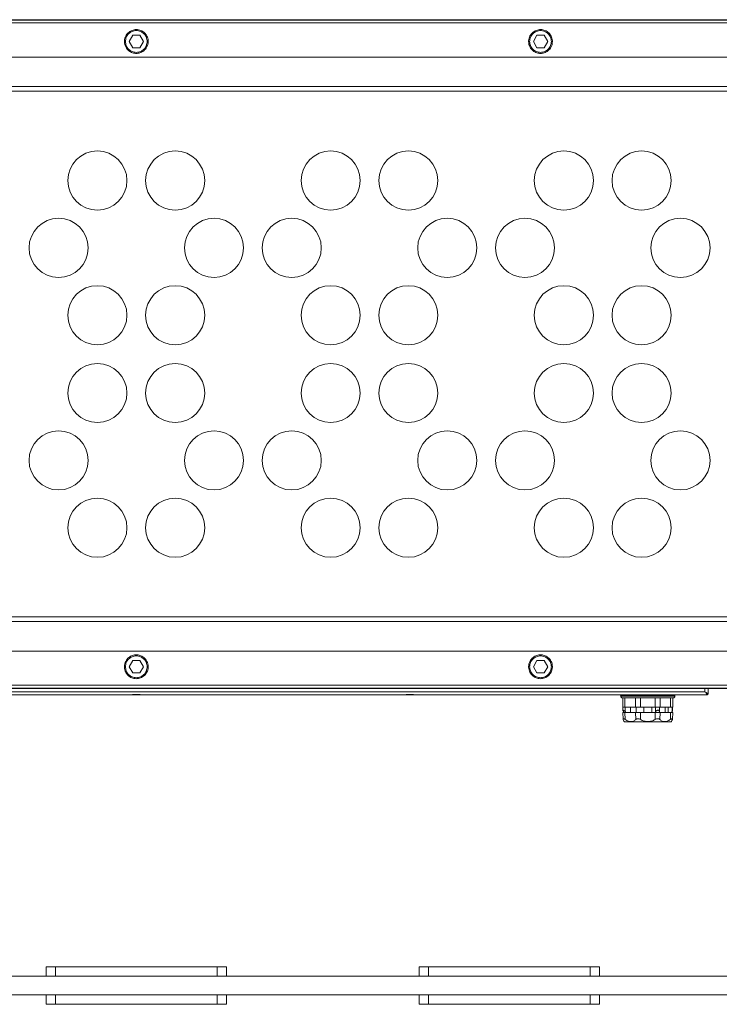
# Model space of a CAD drawing. Header units: millimetres. Extents: x -806 to 2023, y 502 to 1658.
# Tile 15 of 53: x 22 to 247, y 927 to 1243. Entities that reach past the tile are written whole.
import ezdxf

# ---------------------------------------------------------------- set-up
doc = ezdxf.new("R2010")
doc.units = ezdxf.units.MM

# ---------------------------------------------------------------- blocks, each defined once
blk = doc.blocks.new('Drawing View8')
at = {"color": 7, "linetype": 'Continuous', "lineweight": 18}
for p, q in [((-607.03, 80.11), (-32.03, 80.11)), ((-607.03, 79.98), (-32.03, 79.98)), ((-607.03, 79.07), (-32.03, 79.07)), ((-323.36, 73.26), (-323.36, 73.11)), ((-323.35, 73.11), (-323.36, 73.11)), ((-321.84, 73.11), (-320.69, 75.11)), ((-320.69, 71.11), (-321.84, 73.11)), ((-320.69, 75.11), (-318.38, 75.11)), ((-318.38, 75.11), (-317.23, 73.11)), ((-317.23, 73.11), (-318.38, 71.11)), ((-315.7, 73.11), (-315.72, 73.11)), ((-315.7, 73.11), (-315.71, 73.26)), ((-193.36, 73.26), (-193.36, 73.11)), ((-193.35, 73.11), (-193.36, 73.11)), ((-191.84, 73.11), (-190.69, 75.11)), ((-190.69, 71.11), (-191.84, 73.11)), ((-190.69, 75.11), (-188.38, 75.11)), ((-188.38, 75.11), (-187.23, 73.11)), ((-187.23, 73.11), (-188.38, 71.11)), ((-185.7, 73.11), (-185.72, 73.11)), ((-185.7, 73.11), (-185.71, 73.26)), ((-318.38, 71.11), (-320.69, 71.11)), ((-188.38, 71.11), (-190.69, 71.11)), ((-32.03, 68.11), (-607.03, 68.11)), ((-601.53, 58.61), (-37.53, 58.61)), ((-601.53, 57.11), (-37.53, 57.11)), ((-37.53, -111.89), (-601.53, -111.89)), ((-37.53, -113.39), (-601.53, -113.39)), ((-607.03, -122.89), (-32.03, -122.89)), ((-321.84, -127.89), (-320.69, -125.89)), ((-320.69, -125.89), (-318.38, -125.89)), ((-318.38, -125.89), (-317.23, -127.89)), ((-191.84, -127.89), (-190.69, -125.89)), ((-190.69, -125.89), (-188.38, -125.89)), ((-188.38, -125.89), (-187.23, -127.89)), ((-323.36, -127.89), (-323.36, -128.05)), ((-323.36, -127.89), (-323.35, -127.89)), ((-320.69, -129.89), (-321.84, -127.89)), ((-317.23, -127.89), (-318.38, -129.89)), ((-315.72, -127.89), (-315.7, -127.89)), ((-315.71, -128.05), (-315.7, -127.89)), ((-193.36, -127.89), (-193.36, -128.05)), ((-193.36, -127.89), (-193.35, -127.89)), ((-190.69, -129.89), (-191.84, -127.89)), ((-187.23, -127.89), (-188.38, -129.89)), ((-185.72, -127.89), (-185.7, -127.89)), ((-185.71, -128.05), (-185.7, -127.89)), ((-318.38, -129.89), (-320.69, -129.89)), ((-188.38, -129.89), (-190.69, -129.89)), ((-32.03, -133.85), (-607.03, -133.85)), ((-32.03, -134.77), (-607.03, -134.77)), ((-32.03, -134.89), (-607.03, -134.89)), ((-136.65, -135.9), (-502.42, -135.9)), ((-136.64, -134.89), (-136.65, -135.9)), ((-135.64, -134.89), (-135.65, -136.6)), ((-405.21, -136.89), (-321.86, -136.89)), ((-317.21, -136.89), (-233.86, -136.89)), ((-229.21, -136.89), (-135.95, -136.89)), ((-163.73, -137.38), (-163.73, -137.2)), ((-163.09, -137.89), (-163.09, -140.89)), ((-162.37, -140.89), (-162.37, -137.89)), ((-159.03, -137.89), (-159.03, -140.89)), ((-157.4, -140.89), (-157.4, -137.89)), ((-152.67, -137.89), (-152.67, -140.89)), ((-151.04, -140.89), (-151.04, -137.89)), ((-147.7, -137.89), (-147.7, -140.89)), ((-146.98, -140.89), (-146.98, -137.89)), ((-146.34, -137.2), (-146.34, -137.38)), ((-163.03, -140.89), (-163.03, -141.91)), ((-162.69, -142.59), (-162.83, -142.31)), ((-162.33, -142.31), (-162.33, -140.89)), ((-162.33, -142.31), (-162.14, -142.59)), ((-160.63, -142.59), (-160.63, -140.89)), ((-158.76, -142.59), (-158.76, -140.89)), ((-156.36, -140.89), (-156.36, -142.59)), ((-153.71, -140.89), (-153.71, -142.59)), ((-152.65, -142.59), (-152.51, -142.31)), ((-152.51, -140.89), (-152.51, -142.31)), ((-151.31, -142.31), (-151.31, -140.89)), ((-151.31, -142.31), (-151.31, -142.59)), ((-149.44, -142.59), (-149.44, -140.89)), ((-148.45, -140.89), (-148.45, -142.59)), ((-147.38, -142.59), (-147.24, -142.31)), ((-147.24, -140.89), (-147.24, -142.31)), ((-147.04, -141.91), (-147.04, -140.89)), ((-163.09, -142.59), (-162.98, -144.71)), ((-162.61, -145.51), (-162.53, -145.59)), ((-162.31, -144.84), (-162.37, -142.59)), ((-159.03, -142.59), (-158.93, -144.84)), ((-157.42, -144.84), (-157.39, -142.59)), ((-152.67, -142.59), (-152.64, -144.84)), ((-151.13, -144.84), (-151.03, -142.59)), ((-147.69, -142.59), (-147.75, -144.84)), ((-147.53, -145.59), (-147.45, -145.51)), ((-147.08, -144.71), (-146.97, -142.59)), ((-348.53, -227.39), (-348.53, -224.39)), ((-348.53, -224.39), (-345.53, -224.39)), ((-345.53, -224.39), (-345.53, -227.39)), ((-345.53, -224.39), (-293.53, -224.39)), ((-293.53, -227.39), (-293.53, -224.39)), ((-293.53, -224.39), (-290.53, -224.39)), ((-290.53, -224.39), (-290.53, -227.39)), ((-228.53, -227.39), (-228.53, -224.39)), ((-228.53, -224.39), (-225.53, -224.39)), ((-225.53, -224.39), (-225.53, -227.39)), ((-225.53, -224.39), (-173.53, -224.39)), ((-173.53, -227.39), (-173.53, -224.39)), ((-173.53, -224.39), (-170.53, -224.39)), ((-170.53, -224.39), (-170.53, -227.39)), ((-32.03, -227.39), (-607.03, -227.39)), ((-345.53, -227.39), (-293.53, -227.39)), ((-225.53, -227.39), (-173.53, -227.39)), ((-607.03, -233.39), (-32.03, -233.39)), ((-348.53, -236.39), (-348.53, -233.39)), ((-345.53, -233.39), (-345.53, -236.39)), ((-345.53, -233.39), (-293.53, -233.39)), ((-293.53, -236.39), (-293.53, -233.39)), ((-290.53, -233.39), (-290.53, -236.39)), ((-228.53, -236.39), (-228.53, -233.39)), ((-225.53, -233.39), (-225.53, -236.39)), ((-225.53, -233.39), (-173.53, -233.39)), ((-173.53, -236.39), (-173.53, -233.39)), ((-170.53, -233.39), (-170.53, -236.39)), ((-345.53, -236.39), (-348.53, -236.39)), ((-345.53, -236.39), (-293.53, -236.39)), ((-290.53, -236.39), (-293.53, -236.39)), ((-225.53, -236.39), (-228.53, -236.39)), ((-225.53, -236.39), (-173.53, -236.39)), ((-170.53, -236.39), (-173.53, -236.39))]:
    blk.add_line(p, q, dxfattribs=at)
for centre in [(-332.03, 28.41), (-307.03, 28.41), (-257.03, 28.41), (-232.03, 28.41), (-182.03, 28.41), (-157.03, 28.41), (-344.53, 6.76), (-294.53, 6.76), (-269.53, 6.76), (-219.53, 6.76), (-194.53, 6.76), (-144.53, 6.76), (-332.03, -14.89), (-307.03, -14.89), (-257.03, -14.89), (-232.03, -14.89), (-182.03, -14.89), (-157.03, -14.89), (-332.03, -39.89), (-307.03, -39.89), (-257.03, -39.89), (-232.03, -39.89), (-182.03, -39.89), (-157.03, -39.89), (-344.53, -61.55), (-294.53, -61.55), (-269.53, -61.55), (-219.53, -61.55), (-194.53, -61.55), (-144.53, -61.55), (-332.03, -83.2), (-307.03, -83.2), (-257.03, -83.2), (-232.03, -83.2), (-182.03, -83.2), (-157.03, -83.2)]:
    blk.add_circle(centre, 9.5, dxfattribs=at)
for points, knots in [([(-315.71, 73.26), (-315.74, 73.55), (-315.8, 74.1), (-316.16, 75), (-316.86, 75.96), (-318.05, 76.73), (-319.49, 77.02), (-320.94, 76.76), (-322.16, 76.01), (-322.89, 75.05), (-323.27, 74.12), (-323.33, 73.56), (-323.36, 73.26)], [0, 0, 0, 0, 0.075226, 0.14173, 0.248217, 0.375045, 0.495615, 0.617415, 0.745179, 0.854476, 0.922758, 1, 1, 1, 1]), ([(-185.71, 73.26), (-185.74, 73.55), (-185.8, 74.1), (-186.16, 75), (-186.86, 75.96), (-188.05, 76.73), (-189.49, 77.02), (-190.94, 76.76), (-192.16, 76.01), (-192.89, 75.05), (-193.27, 74.12), (-193.33, 73.56), (-193.36, 73.26)], [0, 0, 0, 0, 0.075226, 0.14173, 0.248217, 0.375045, 0.495615, 0.617415, 0.745179, 0.854476, 0.922758, 1, 1, 1, 1]), ([(-323.36, 73.11), (-323.34, 72.79), (-323.3, 72.19), (-322.98, 71.36), (-322.52, 70.66), (-321.81, 69.95), (-320.8, 69.41), (-319.53, 69.21), (-318.27, 69.41), (-317.26, 69.95), (-316.55, 70.66), (-316.09, 71.36), (-315.77, 72.19), (-315.73, 72.79), (-315.7, 73.11)], [0, 0, 0, 0, 0.077669, 0.151039, 0.220104, 0.284862, 0.400956, 0.5, 0.599027, 0.715116, 0.779874, 0.848944, 0.922321, 1, 1, 1, 1]), ([(-193.36, 73.11), (-193.34, 72.79), (-193.3, 72.19), (-192.98, 71.36), (-192.52, 70.66), (-191.81, 69.95), (-190.8, 69.41), (-189.53, 69.21), (-188.27, 69.41), (-187.26, 69.95), (-186.55, 70.66), (-186.09, 71.36), (-185.77, 72.19), (-185.73, 72.79), (-185.7, 73.11)], [0, 0, 0, 0, 0.0776687, 0.1510387, 0.2201044, 0.2848617, 0.4009557, 0.4999999, 0.5990272, 0.7151157, 0.7798744, 0.8489443, 0.9223214, 1, 1, 1, 1]), ([(-315.7, -127.89), (-315.73, -127.58), (-315.77, -126.98), (-316.09, -126.15), (-316.55, -125.45), (-317.26, -124.74), (-318.27, -124.19), (-319.53, -124), (-320.8, -124.19), (-321.81, -124.74), (-322.52, -125.45), (-322.98, -126.15), (-323.3, -126.98), (-323.34, -127.58), (-323.36, -127.89)], [0, 0, 0, 0, 0.077669, 0.151039, 0.220104, 0.284862, 0.400956, 0.5, 0.599027, 0.715116, 0.779874, 0.848944, 0.922321, 1, 1, 1, 1]), ([(-185.7, -127.89), (-185.73, -127.58), (-185.77, -126.98), (-186.09, -126.15), (-186.55, -125.45), (-187.26, -124.74), (-188.27, -124.19), (-189.53, -124), (-190.8, -124.19), (-191.81, -124.74), (-192.52, -125.45), (-192.98, -126.15), (-193.3, -126.98), (-193.34, -127.58), (-193.36, -127.89)], [0, 0, 0, 0, 0.077669, 0.151039, 0.220104, 0.284862, 0.400956, 0.5, 0.599027, 0.715116, 0.779874, 0.848944, 0.922321, 1, 1, 1, 1]), ([(-323.36, -128.05), (-323.33, -128.34), (-323.27, -128.89), (-322.91, -129.79), (-322.21, -130.75), (-321.02, -131.52), (-319.58, -131.81), (-318.13, -131.55), (-316.91, -130.8), (-316.18, -129.83), (-315.8, -128.91), (-315.74, -128.35), (-315.71, -128.05)], [0, 0, 0, 0, 0.0752261, 0.1417303, 0.2482171, 0.375045, 0.495615, 0.6174146, 0.7451795, 0.8544759, 0.9227577, 1, 1, 1, 1]), ([(-193.36, -128.05), (-193.33, -128.34), (-193.27, -128.89), (-192.91, -129.79), (-192.21, -130.75), (-191.02, -131.52), (-189.58, -131.81), (-188.13, -131.55), (-186.91, -130.8), (-186.18, -129.83), (-185.8, -128.91), (-185.74, -128.35), (-185.71, -128.05)], [0, 0, 0, 0, 0.075226, 0.14173, 0.248217, 0.375045, 0.495615, 0.617415, 0.745179, 0.854476, 0.922758, 1, 1, 1, 1]), ([(-136.65, -135.9), (-136.53, -135.99), (-136.3, -136.15), (-136.02, -136.34), (-135.85, -136.47), (-135.74, -136.54), (-135.67, -136.59), (-135.66, -136.59), (-135.65, -136.6)], [0, 0, 0, 0, 0.246727, 0.494531, 0.625783, 0.745857, 0.875288, 1, 1, 1, 1]), ([(-136.65, -135.9), (-136.55, -136.04), (-136.37, -136.31), (-136.17, -136.6), (-136.05, -136.76), (-136, -136.84), (-135.96, -136.89), (-135.96, -136.89), (-135.95, -136.89)], [0, 0, 0, 0, 0.2884967, 0.5658859, 0.6846645, 0.7957849, 0.9004267, 1, 1, 1, 1]), ([(-321.86, -136.89), (-321.49, -136.87), (-320.74, -136.83), (-319.94, -136.79), (-319.53, -136.77)], [0, 0, 0, 0, 0.492751, 1, 1, 1, 1]), ([(-317.39, -136.89), (-317.57, -136.89), (-318.19, -136.89), (-319.53, -136.89), (-320.88, -136.89), (-321.5, -136.89), (-321.68, -136.89)], [0, 0, 0, 0, 0.151177, 0.5, 0.848823, 1, 1, 1, 1]), ([(-319.53, -136.77), (-319.13, -136.79), (-318.33, -136.83), (-317.58, -136.87), (-317.21, -136.89)], [0, 0, 0, 0, 0.50725, 1, 1, 1, 1]), ([(-233.86, -136.89), (-233.49, -136.87), (-232.74, -136.83), (-231.94, -136.79), (-231.53, -136.77)], [0, 0, 0, 0, 0.492727, 1, 1, 1, 1]), ([(-229.39, -136.89), (-229.57, -136.89), (-230.19, -136.89), (-231.53, -136.89), (-232.88, -136.89), (-233.5, -136.89), (-233.68, -136.89)], [0, 0, 0, 0, 0.151177, 0.5, 0.848823, 1, 1, 1, 1]), ([(-231.53, -136.77), (-231.13, -136.79), (-230.33, -136.83), (-229.58, -136.87), (-229.21, -136.89)], [0, 0, 0, 0, 0.507264, 1, 1, 1, 1]), ([(-163.08, -140.89), (-163.08, -140.89), (-163.11, -140.89), (-163.04, -140.89), (-162.98, -140.89)], [0, 0, 0, 0, 0.195858, 1, 1, 1, 1]), ([(-162.83, -142.31), (-162.87, -142.24), (-162.96, -142.1), (-163.03, -141.96), (-163.04, -141.88), (-162.99, -141.85), (-162.88, -141.88), (-162.73, -141.96), (-162.53, -142.1), (-162.4, -142.24), (-162.33, -142.31)], [0, 0, 0, 0, 0.155564, 0.292891, 0.398692, 0.499965, 0.601247, 0.707143, 0.844468, 1, 1, 1, 1]), ([(-152.51, -142.31), (-152.45, -142.24), (-152.36, -142.1), (-152.15, -141.96), (-151.94, -141.88), (-151.74, -141.85), (-151.57, -141.88), (-151.42, -141.96), (-151.33, -142.1), (-151.32, -142.24), (-151.31, -142.31)], [0, 0, 0, 0, 0.155564, 0.292891, 0.398692, 0.499965, 0.601247, 0.707143, 0.844468, 1, 1, 1, 1]), ([(-147.7, -140.89), (-147.57, -140.89), (-147.31, -140.89), (-147.08, -140.89), (-146.97, -140.89), (-146.99, -140.89), (-146.99, -140.89)], [0, 0, 0, 0, 0.3083031, 0.6166062, 0.9249093, 1, 1, 1, 1]), ([(-147.24, -142.31), (-147.2, -142.24), (-147.11, -142.1), (-147.04, -141.97), (-147.04, -141.93), (-147.04, -141.91)], [0, 0, 0, 0, 0.438529, 0.825648, 1, 1, 1, 1]), ([(-163.08, -142.59), (-163.08, -142.59), (-163.1, -142.59), (-162.99, -142.59), (-162.75, -142.59), (-162.5, -142.59), (-162.37, -142.59)], [0, 0, 0, 0, 0.0750907, 0.3833938, 0.6916969, 1, 1, 1, 1]), ([(-162.93, -144.84), (-162.96, -144.77), (-163, -144.67), (-162.95, -144.61), (-162.88, -144.6), (-162.78, -144.61), (-162.6, -144.67), (-162.43, -144.77), (-162.31, -144.84)], [0, 0, 0, 0, 0.26527, 0.388945, 0.508804, 0.6246, 0.744115, 1, 1, 1, 1]), ([(-162.93, -144.84), (-162.84, -145.04), (-162.66, -145.41), (-162.63, -145.48), (-162.61, -145.51)], [0, 0, 0, 0, 0.526864, 1, 1, 1, 1]), ([(-158.93, -144.84), (-159.14, -145.03), (-159.55, -145.4), (-160.37, -145.57), (-161.31, -145.4), (-161.96, -145.03), (-162.31, -144.84)], [0, 0, 0, 0, 0.268466, 0.499978, 0.731503, 1, 1, 1, 1]), ([(-158.93, -144.84), (-158.84, -144.77), (-158.72, -144.67), (-158.47, -144.61), (-158.27, -144.6), (-158.06, -144.61), (-157.77, -144.67), (-157.56, -144.77), (-157.42, -144.84)], [0, 0, 0, 0, 0.265286, 0.388963, 0.508823, 0.624619, 0.744131, 1, 1, 1, 1]), ([(-152.64, -144.84), (-153.04, -145.03), (-153.79, -145.4), (-155.03, -145.57), (-156.27, -145.4), (-157.02, -145.03), (-157.42, -144.84)], [0, 0, 0, 0, 0.268448, 0.499962, 0.7315, 1, 1, 1, 1]), ([(-152.64, -144.84), (-152.49, -144.77), (-152.28, -144.67), (-151.97, -144.61), (-151.77, -144.6), (-151.57, -144.61), (-151.33, -144.67), (-151.21, -144.77), (-151.13, -144.84)], [0, 0, 0, 0, 0.265286, 0.388963, 0.508823, 0.624619, 0.744131, 1, 1, 1, 1]), ([(-147.75, -144.84), (-148.1, -145.03), (-148.76, -145.4), (-149.69, -145.57), (-150.51, -145.4), (-150.92, -145.03), (-151.13, -144.84)], [0, 0, 0, 0, 0.268468, 0.499978, 0.731504, 1, 1, 1, 1]), ([(-147.75, -144.84), (-147.63, -144.77), (-147.45, -144.67), (-147.27, -144.61), (-147.17, -144.6), (-147.11, -144.61), (-147.07, -144.67), (-147.1, -144.77), (-147.13, -144.84)], [0, 0, 0, 0, 0.265286, 0.388963, 0.508823, 0.624619, 0.744131, 1, 1, 1, 1]), ([(-147.69, -142.59), (-147.56, -142.59), (-147.31, -142.59), (-147.07, -142.59), (-146.96, -142.59), (-146.98, -142.59), (-146.99, -142.59)], [0, 0, 0, 0, 0.308303, 0.616606, 0.924909, 1, 1, 1, 1]), ([(-147.45, -145.51), (-147.44, -145.48), (-147.4, -145.41), (-147.22, -145.04), (-147.13, -144.84)], [0, 0, 0, 0, 0.471457, 1, 1, 1, 1])]:
    blk.add_open_spline(points, degree=3, knots=knots, dxfattribs=at)
for points in [[(-323.03, 73.11), (-322.98, 73.56), (-322.88, 74.48), (-322.07, 75.64), (-320.91, 76.42), (-319.53, 76.7), (-318.16, 76.42), (-317, 75.64), (-316.19, 74.48), (-316.09, 73.56), (-316.03, 73.11)], [(-193.03, 73.11), (-192.98, 73.56), (-192.88, 74.48), (-192.07, 75.64), (-190.91, 76.42), (-189.53, 76.7), (-188.16, 76.42), (-187, 75.64), (-186.19, 74.48), (-186.09, 73.56), (-186.03, 73.11)], [(-316.03, 73.11), (-316.09, 72.65), (-316.19, 71.73), (-317, 70.57), (-318.16, 69.79), (-319.53, 69.51), (-320.91, 69.79), (-322.07, 70.57), (-322.88, 71.73), (-322.98, 72.65), (-323.03, 73.11)], [(-186.03, 73.11), (-186.09, 72.65), (-186.19, 71.73), (-187, 70.57), (-188.16, 69.79), (-189.53, 69.51), (-190.91, 69.79), (-192.07, 70.57), (-192.88, 71.73), (-192.98, 72.65), (-193.03, 73.11)], [(-323.03, -127.89), (-322.98, -127.44), (-322.88, -126.52), (-322.07, -125.36), (-320.91, -124.58), (-319.53, -124.3), (-318.16, -124.58), (-317, -125.36), (-316.19, -126.52), (-316.09, -127.44), (-316.03, -127.89)], [(-193.03, -127.89), (-192.98, -127.44), (-192.88, -126.52), (-192.07, -125.36), (-190.91, -124.58), (-189.53, -124.3), (-188.16, -124.58), (-187, -125.36), (-186.19, -126.52), (-186.09, -127.44), (-186.03, -127.89)], [(-316.03, -127.89), (-316.09, -128.35), (-316.19, -129.27), (-317, -130.43), (-318.16, -131.21), (-319.53, -131.49), (-320.91, -131.21), (-322.07, -130.43), (-322.88, -129.27), (-322.98, -128.35), (-323.03, -127.89)], [(-186.03, -127.89), (-186.09, -128.35), (-186.19, -129.27), (-187, -130.43), (-188.16, -131.21), (-189.53, -131.49), (-190.91, -131.21), (-192.07, -130.43), (-192.88, -129.27), (-192.98, -128.35), (-193.03, -127.89)], [(-164.03, -136.89), (-163.99, -136.9), (-163.91, -136.91), (-163.81, -136.98), (-163.74, -137.08), (-163.73, -137.16), (-163.73, -137.2)], [(-146.34, -137.2), (-146.47, -137.2), (-146.74, -137.2), (-148.75, -137.2), (-151.62, -137.2), (-155.03, -137.2), (-158.45, -137.2), (-161.32, -137.2), (-163.33, -137.2), (-163.6, -137.2), (-163.73, -137.2)], [(-163.73, -137.38), (-163.6, -137.38), (-163.34, -137.38), (-161.33, -137.38), (-158.45, -137.38), (-155.03, -137.38), (-151.62, -137.38), (-148.74, -137.38), (-146.73, -137.38), (-146.47, -137.38), (-146.34, -137.38)], [(-163.23, -137.89), (-163.3, -137.89), (-163.43, -137.87), (-163.6, -137.75), (-163.71, -137.58), (-163.72, -137.45), (-163.73, -137.38)], [(-163.23, -137.89), (-163.11, -137.89), (-162.86, -137.89), (-160.97, -137.89), (-158.26, -137.89), (-155.03, -137.89), (-151.81, -137.89), (-149.1, -137.89), (-147.21, -137.89), (-146.96, -137.89), (-146.84, -137.89)], [(-146.34, -137.38), (-146.34, -137.45), (-146.36, -137.58), (-146.47, -137.75), (-146.64, -137.87), (-146.77, -137.89), (-146.84, -137.89)], [(-146.34, -137.2), (-146.34, -137.16), (-146.33, -137.08), (-146.26, -136.98), (-146.16, -136.91), (-146.08, -136.9), (-146.04, -136.89)], [(-135.95, -136.89), (-135.92, -136.89), (-135.84, -136.88), (-135.74, -136.81), (-135.67, -136.71), (-135.66, -136.64), (-135.65, -136.6)], [(-162.98, -140.89), (-162.91, -140.89), (-162.76, -140.89), (-162.5, -140.89), (-162.37, -140.89)], [(-159.03, -140.89), (-159.49, -140.89), (-160.4, -140.89), (-161.72, -140.89), (-162.37, -140.89)], [(-159.03, -140.89), (-158.94, -140.89), (-158.75, -140.89), (-158.33, -140.89), (-157.87, -140.89), (-157.55, -140.89), (-157.4, -140.89)], [(-152.67, -140.89), (-153.46, -140.89), (-155.03, -140.89), (-156.61, -140.89), (-157.4, -140.89)], [(-152.67, -140.89), (-152.52, -140.89), (-152.2, -140.89), (-151.9, -140.89), (-151.74, -140.89)], [(-151.74, -140.89), (-151.6, -140.89), (-151.32, -140.89), (-151.13, -140.89), (-151.04, -140.89)], [(-147.7, -140.89), (-148.35, -140.89), (-149.67, -140.89), (-150.58, -140.89), (-151.04, -140.89)], [(-162.37, -142.59), (-161.71, -142.59), (-160.4, -142.59), (-159.49, -142.59), (-159.03, -142.59)], [(-159.03, -142.59), (-158.93, -142.59), (-158.74, -142.59), (-158.33, -142.59), (-157.86, -142.59), (-157.55, -142.59), (-157.39, -142.59)], [(-157.39, -142.59), (-156.61, -142.59), (-155.03, -142.59), (-153.46, -142.59), (-152.67, -142.59)], [(-152.67, -142.59), (-152.51, -142.59), (-152.2, -142.59), (-151.73, -142.59), (-151.32, -142.59), (-151.13, -142.59), (-151.03, -142.59)], [(-151.03, -142.59), (-150.58, -142.59), (-149.66, -142.59), (-148.35, -142.59), (-147.69, -142.59)], [(-162.53, -145.59), (-162.42, -145.59), (-162.19, -145.59), (-160.46, -145.59), (-157.98, -145.59), (-155.03, -145.59), (-152.08, -145.59), (-149.6, -145.59), (-147.87, -145.59), (-147.64, -145.59), (-147.53, -145.59)]]:
    blk.add_open_spline(points, degree=3, dxfattribs=at)

msp = doc.modelspace()

# ---------------------------------------------------------------- block references
at = {"color": 7, "linetype": 'Continuous', "lineweight": 18}
msp.add_blockref('Drawing View8', (379.33, 1163.3), dxfattribs=at)

doc.saveas('drawing.dxf')
